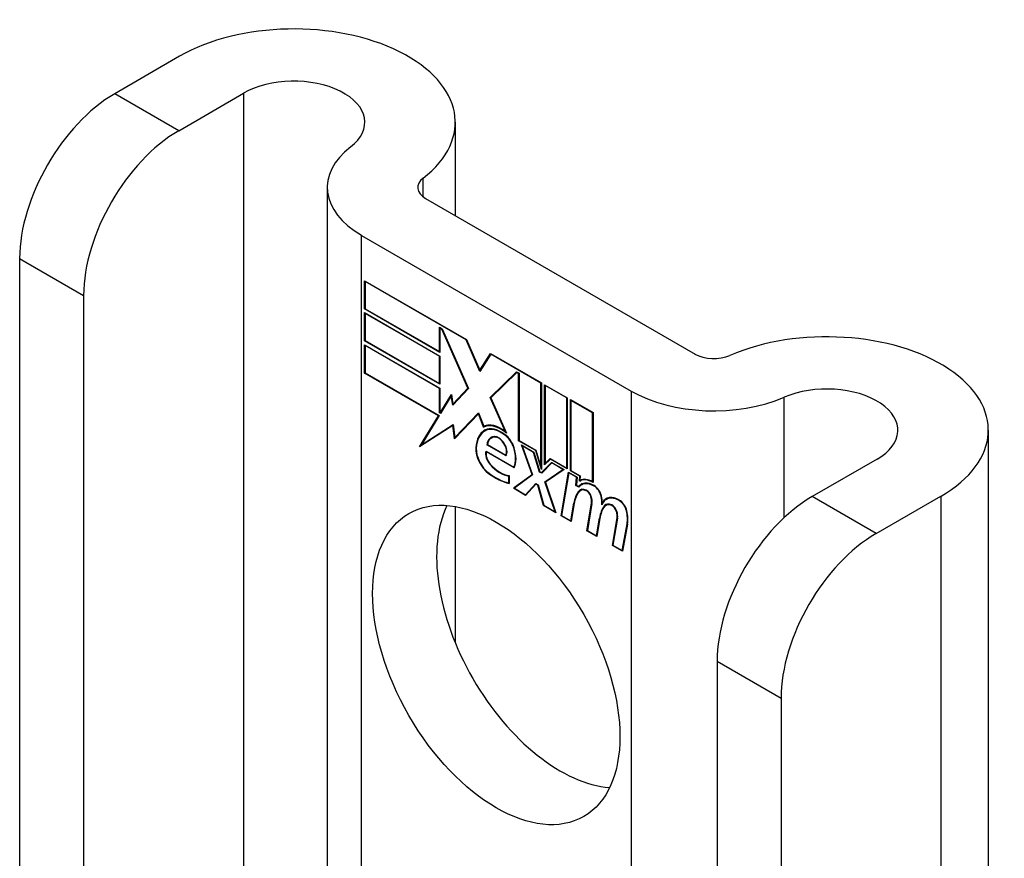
# Model space of a CAD drawing. Header units: inches. Extents: x 27 to 746, y 82 to 342.
# Tile 200 of 256: x 643.979 to 645.122, y 340.589 to 341.562. Entities that reach past the tile are written whole.
import ezdxf

# ---------------------------------------------------------------- set-up
doc = ezdxf.new("R2010")
doc.units = ezdxf.units.IN
doc.header["$MEASUREMENT"] = 0
doc.layers.add('Visible Edges(ANSI)', color=7, linetype='Continuous', lineweight=25)
doc.layers.add('Visible Tangent Edges(ANSI)', color=7, linetype='Continuous', lineweight=25)

msp = doc.modelspace()

# ---------------------------------------------------------------- linework, layer by layer
at = {"layer": 'Visible Edges(ANSI)'}
for p, q in [((644.1642, 341.5194), (644.0889, 341.4759)), ((644.1632, 341.433), (644.2385, 341.4765)), ((644.4843, 341.4428), (644.4843, 341.3346)), ((644.3357, 341.3672), (644.3357, 340.3687)), ((644.4498, 341.3545), (644.7626, 341.1739)), ((644.3755, 341.3116), (644.6884, 341.131)), ((643.9786, 341.2848), (643.9786, 340.5189)), ((644.3791, 341.2262), (644.3791, 341.259)), ((644.3791, 341.259), (644.4973, 341.1907)), ((644.3796, 341.2581), (644.3801, 341.2584)), ((644.3796, 341.2581), (644.3796, 341.2265)), ((644.497, 341.1902), (644.3796, 341.2581)), ((644.0529, 341.2419), (644.0529, 340.4761)), ((644.3791, 341.2262), (644.3796, 341.2265)), ((644.4663, 341.1758), (644.3791, 341.2262)), ((644.3791, 341.1892), (644.3791, 341.2219)), ((644.3791, 341.2219), (644.4663, 341.1716)), ((644.3796, 341.2265), (644.4658, 341.1768)), ((644.3796, 341.221), (644.3801, 341.2213)), ((644.3796, 341.221), (644.3796, 341.1895)), ((644.4658, 341.1713), (644.3796, 341.221)), ((644.4658, 341.1768), (644.4658, 341.2049)), ((644.4658, 341.2049), (644.4689, 341.2031)), ((644.4663, 341.204), (644.4668, 341.2043)), ((644.4687, 341.2027), (644.4663, 341.204)), ((644.4663, 341.204), (644.4663, 341.1758)), ((644.4687, 341.2027), (644.469, 341.2029)), ((644.4989, 341.1344), (644.4687, 341.2027)), ((644.4689, 341.2031), (644.4996, 341.134)), ((644.3791, 341.1892), (644.3796, 341.1895)), ((644.4663, 341.1388), (644.3791, 341.1892)), ((644.3791, 341.1518), (644.3791, 341.1846)), ((644.3791, 341.1846), (644.4663, 341.1342)), ((644.3796, 341.1895), (644.4658, 341.1397)), ((644.497, 341.1902), (644.4974, 341.1905)), ((644.5129, 341.1538), (644.497, 341.1902)), ((644.4973, 341.1907), (644.5129, 341.1551)), ((644.3796, 341.1837), (644.3801, 341.184)), ((644.4658, 341.1339), (644.3796, 341.1837)), ((644.3796, 341.1837), (644.3796, 341.1521)), ((644.4658, 341.1768), (644.4663, 341.1771)), ((644.5129, 341.1551), (644.5252, 341.1746)), ((644.5255, 341.1738), (644.5129, 341.1538)), ((644.5252, 341.1746), (644.5843, 341.1405)), ((644.5255, 341.1738), (644.526, 341.1741)), ((644.5838, 341.1402), (644.5255, 341.1738)), ((644.5258, 341.1742), (644.5256, 341.1739)), ((644.4658, 341.1713), (644.4663, 341.1716)), ((644.4658, 341.1397), (644.4658, 341.1713)), ((644.4663, 341.1716), (644.4663, 341.1388)), ((644.3791, 341.1518), (644.3796, 341.1521)), ((644.4648, 341.1023), (644.3791, 341.1518)), ((644.3796, 341.1521), (644.4657, 341.1024)), ((644.5129, 341.1551), (644.5142, 341.1558)), ((644.514, 341.1555), (644.5139, 341.1556)), ((644.5248, 341.1236), (644.5554, 341.1532)), ((644.5556, 341.1524), (644.5254, 341.1232)), ((644.5262, 341.1244), (644.5557, 341.153)), ((644.5554, 341.1532), (644.5583, 341.1515)), ((644.5556, 341.1524), (644.5562, 341.1527)), ((644.5578, 341.1512), (644.5556, 341.1524)), ((644.5578, 341.1512), (644.5583, 341.1515)), ((644.5578, 341.0733), (644.5578, 341.1512)), ((644.5583, 341.1515), (644.5583, 341.0736)), ((644.4658, 341.1397), (644.4663, 341.14)), ((644.5838, 341.1402), (644.5843, 341.1405)), ((644.5838, 341.0432), (644.5838, 341.1402)), ((644.5843, 341.1405), (644.5843, 341.0399)), ((644.588, 341.0453), (644.588, 341.1383)), ((644.588, 341.1383), (644.6143, 341.1232)), ((644.4658, 341.1339), (644.4663, 341.1342)), ((644.4658, 341.1057), (644.4658, 341.1339)), ((644.4663, 341.1342), (644.4663, 341.106)), ((644.4668, 341.1057), (644.4798, 341.127)), ((644.4798, 341.127), (644.4816, 341.1157)), ((644.4996, 341.134), (644.4813, 341.1144)), ((644.4816, 341.1157), (644.4989, 341.1344)), ((644.4995, 341.1342), (644.483, 341.1166)), ((644.4989, 341.1344), (644.4993, 341.1346)), ((644.5885, 341.1374), (644.5891, 341.1377)), ((644.5885, 341.1374), (644.5885, 341.0468)), ((644.6137, 341.1229), (644.5885, 341.1374)), ((644.4796, 341.1253), (644.4672, 341.1049)), ((644.4796, 341.1253), (644.48, 341.1256)), ((644.4813, 341.1144), (644.4796, 341.1253)), ((644.48, 341.1258), (644.4798, 341.1254)), ((644.4816, 341.1157), (644.483, 341.1166)), ((644.4826, 341.1158), (644.4825, 341.1163)), ((644.5248, 341.1236), (644.5262, 341.1244)), ((644.5425, 341.0837), (644.5248, 341.1236)), ((644.5254, 341.1232), (644.5437, 341.0822)), ((644.5263, 341.1241), (644.5262, 341.1244)), ((644.6137, 341.1229), (644.6143, 341.1232)), ((644.6137, 341.0416), (644.6137, 341.1229)), ((644.6143, 341.1232), (644.6143, 341.0407)), ((644.618, 341.0385), (644.618, 341.121)), ((644.618, 341.121), (644.6442, 341.1059)), ((644.6185, 341.1201), (644.619, 341.1204)), ((644.6185, 341.1201), (644.6185, 341.0388)), ((644.6437, 341.1056), (644.6185, 341.1201)), ((644.4658, 341.1057), (644.4663, 341.106)), ((644.4672, 341.1049), (644.4658, 341.1057)), ((644.4663, 341.106), (644.4668, 341.1057)), ((644.4668, 341.1057), (644.4681, 341.1064)), ((644.4679, 341.1061), (644.4677, 341.1062)), ((644.5111, 341.1045), (644.4833, 341.0756)), ((644.4837, 341.077), (644.5112, 341.1056)), ((644.4851, 341.0778), (644.5113, 341.1051)), ((644.5111, 341.1045), (644.5115, 341.1047)), ((644.5172, 341.0892), (644.5111, 341.1045)), ((644.5112, 341.1056), (644.5174, 341.0901)), ((644.6437, 341.1056), (644.6442, 341.1059)), ((644.6437, 341.0257), (644.6437, 341.1056)), ((644.6442, 341.1059), (644.6442, 341.0247)), ((644.4428, 341.0663), (644.4648, 341.1023)), ((644.4657, 341.1024), (644.445, 341.0686)), ((644.4648, 341.1023), (644.4653, 341.1026)), ((644.4816, 341.0911), (644.4428, 341.0663)), ((644.445, 341.0686), (644.482, 341.0922)), ((644.4465, 341.0694), (644.482, 341.0921)), ((644.4816, 341.0911), (644.4821, 341.0914)), ((644.4833, 341.0756), (644.4816, 341.0911)), ((644.482, 341.0922), (644.4837, 341.077)), ((644.5172, 341.0892), (644.5187, 341.09)), ((644.5185, 341.0905), (644.5187, 341.09)), ((644.5188, 341.0847), (644.5202, 341.0856)), ((644.5425, 341.0837), (644.5429, 341.084)), ((645.1031, 341.0856), (645.1031, 339.9257)), ((644.4837, 341.077), (644.4851, 341.0778)), ((644.4846, 341.0775), (644.4847, 341.077)), ((644.526, 341.0764), (644.5274, 341.0772)), ((644.5415, 341.0801), (644.542, 341.0803)), ((644.5578, 341.0733), (644.5583, 341.0736)), ((644.5777, 341.0618), (644.5578, 341.0733)), ((644.5583, 341.0736), (644.578, 341.0622)), ((644.4452, 341.0687), (644.4443, 341.0673)), ((644.445, 341.0686), (644.4465, 341.0694)), ((644.52, 341.0612), (644.5524, 341.0425)), ((644.5204, 341.0604), (644.5209, 341.0607)), ((644.5527, 341.0417), (644.5204, 341.0604)), ((644.5211, 341.0686), (644.5217, 341.0689)), ((644.5432, 341.0558), (644.5211, 341.0686)), ((644.5217, 341.0688), (644.5429, 341.0566)), ((644.5734, 341.0341), (644.5612, 341.0684)), ((644.5612, 341.0684), (644.5755, 341.0601)), ((644.5621, 341.0673), (644.5626, 341.0676)), ((644.5621, 341.0673), (644.5741, 341.0336)), ((644.5752, 341.0597), (644.5621, 341.0673)), ((644.5752, 341.0597), (644.5756, 341.0599)), ((644.5821, 341.037), (644.5752, 341.0597)), ((644.5755, 341.0601), (644.5824, 341.0374)), ((644.5777, 341.0618), (644.5781, 341.062)), ((644.5843, 341.0399), (644.5777, 341.0618)), ((644.578, 341.0622), (644.5838, 341.0432)), ((644.5429, 341.0566), (644.544, 341.0572)), ((644.5438, 341.0571), (644.5439, 341.057)), ((644.5843, 341.0363), (644.5961, 341.0482)), ((644.5964, 341.0475), (644.5846, 341.0355)), ((644.5965, 341.048), (644.5857, 341.0371)), ((644.5947, 341.052), (644.588, 341.0453)), ((644.5885, 341.0468), (644.5944, 341.0528)), ((644.5885, 341.0468), (644.59, 341.0477)), ((644.5894, 341.0473), (644.5894, 341.0467)), ((644.59, 341.0477), (644.5948, 341.0525)), ((644.5944, 341.0528), (644.6137, 341.0416)), ((644.5947, 341.052), (644.5952, 341.0523)), ((644.6143, 341.0407), (644.5947, 341.052)), ((644.5961, 341.0482), (644.6106, 341.0399)), ((644.5964, 341.0475), (644.5969, 341.0478)), ((644.6093, 341.04), (644.5964, 341.0475)), ((644.9739, 341.0519), (644.8986, 341.0084)), ((644.5524, 341.0425), (644.5533, 341.0431)), ((644.5533, 341.0431), (644.5533, 341.043)), ((644.5821, 341.037), (644.5826, 341.0373)), ((644.5846, 341.0355), (644.5821, 341.037)), ((644.5824, 341.0374), (644.5843, 341.0363)), ((644.5838, 341.0432), (644.5843, 341.0436)), ((644.5843, 341.0363), (644.5857, 341.0371)), ((644.5856, 341.0366), (644.5852, 341.0368)), ((644.5884, 341.0257), (644.6093, 341.04)), ((644.6106, 341.0399), (644.5891, 341.0252)), ((644.5899, 341.0265), (644.6099, 341.0402)), ((644.6071, 340.9862), (644.6156, 341.037)), ((644.6161, 341.0361), (644.6077, 340.9864)), ((644.6093, 341.04), (644.6099, 341.0403)), ((644.6137, 341.0416), (644.6143, 341.0419)), ((644.6156, 341.037), (644.6257, 341.0312)), ((644.6161, 341.0361), (644.6166, 341.0364)), ((644.6251, 341.0309), (644.6161, 341.0361)), ((644.618, 341.0385), (644.6185, 341.0388)), ((644.6288, 341.0322), (644.618, 341.0385)), ((644.6185, 341.0388), (644.6294, 341.0325)), ((644.5464, 341.0323), (644.5469, 341.0326)), ((644.5464, 341.0244), (644.5464, 341.0323)), ((644.5464, 341.0244), (644.5469, 341.0247)), ((644.5469, 341.0329), (644.5469, 341.0237)), ((644.5517, 341.0182), (644.5734, 341.0341)), ((644.5741, 341.0336), (644.5529, 341.0181)), ((644.5739, 341.0342), (644.5531, 341.019)), ((644.5734, 341.0341), (644.5738, 341.0343)), ((644.5884, 341.0257), (644.5899, 341.0265)), ((644.6002, 340.9908), (644.5884, 341.0257)), ((644.5891, 341.0252), (644.601, 340.9897)), ((644.5901, 341.0259), (644.5899, 341.0265)), ((644.6243, 341.0215), (644.6251, 341.0309)), ((644.6257, 341.0312), (644.6249, 341.0218)), ((644.6251, 341.0309), (644.6256, 341.0312)), ((644.6284, 341.0262), (644.6288, 341.0322)), ((644.6288, 341.0322), (644.6294, 341.0326)), ((644.6288, 341.0265), (644.6302, 341.0273)), ((644.6294, 341.0325), (644.629, 341.0275)), ((644.6298, 341.0278), (644.6298, 341.0271)), ((644.6437, 341.0257), (644.6442, 341.026)), ((644.5517, 341.0182), (644.5531, 341.019)), ((644.566, 341.0099), (644.5517, 341.0182)), ((644.5529, 341.0181), (644.5657, 341.0107)), ((644.5531, 341.019), (644.5536, 341.0187)), ((644.5657, 341.0107), (644.5777, 341.0237)), ((644.5779, 341.0229), (644.566, 341.0099)), ((644.5671, 341.0115), (644.5781, 341.0234)), ((644.5777, 341.0237), (644.5804, 341.0221)), ((644.5779, 341.0229), (644.5785, 341.0232)), ((644.5801, 341.0217), (644.5779, 341.0229)), ((644.5801, 341.0217), (644.5805, 341.0219)), ((644.5867, 340.998), (644.5801, 341.0217)), ((644.5804, 341.0221), (644.587, 340.9984)), ((644.6243, 341.0215), (644.6249, 341.0219)), ((644.6278, 341.0195), (644.6243, 341.0215)), ((644.6249, 341.0218), (644.6275, 341.0203)), ((644.6275, 341.0203), (644.6289, 341.0211)), ((644.6287, 341.0206), (644.6284, 341.0208)), ((644.6296, 341.0155), (644.631, 341.0164)), ((644.6307, 341.0221), (644.6321, 341.023)), ((644.5657, 341.0107), (644.5671, 341.0115)), ((644.5666, 341.0112), (644.567, 341.011)), ((644.6551, 341.0016), (644.6564, 341.0024)), ((644.6596, 341.0053), (644.661, 341.0061)), ((644.9728, 340.9656), (645.0481, 341.009)), ((644.4843, 340.9969), (644.4843, 340.8387)), ((644.5867, 340.998), (644.5872, 340.9983)), ((644.601, 340.9897), (644.5867, 340.998)), ((644.587, 340.9984), (644.6002, 340.9908)), ((644.6002, 340.9908), (644.6006, 340.991)), ((644.6183, 340.9803), (644.6218, 341.0008)), ((644.6223, 341.0004), (644.6188, 340.9794)), ((644.6371, 340.9689), (644.6424, 341.001)), ((644.643, 341.0006), (644.6377, 340.9691)), ((644.6573, 340.9977), (644.6587, 340.9985)), ((644.6593, 340.9984), (644.6607, 340.9992)), ((644.6071, 340.9862), (644.6078, 340.9865)), ((644.6188, 340.9794), (644.6071, 340.9862)), ((644.6077, 340.9864), (644.6183, 340.9803)), ((644.6183, 340.9803), (644.619, 340.9807)), ((644.6483, 340.963), (644.6517, 340.9835)), ((644.6522, 340.9831), (644.6487, 340.9621)), ((644.6517, 340.9835), (644.6524, 340.9838)), ((644.6668, 340.9517), (644.6721, 340.9838)), ((644.6727, 340.9834), (644.6674, 340.952)), ((644.6371, 340.9689), (644.6377, 340.9692)), ((644.6487, 340.9621), (644.6371, 340.9689)), ((644.6377, 340.9691), (644.6483, 340.963)), ((644.678, 340.9459), (644.6838, 340.977)), ((644.6843, 340.9766), (644.6784, 340.945)), ((644.6483, 340.963), (644.6489, 340.9634)), ((644.6668, 340.9517), (644.6674, 340.9521)), ((644.6784, 340.945), (644.6668, 340.9517)), ((644.6674, 340.952), (644.678, 340.9459)), ((644.678, 340.9459), (644.6787, 340.9462)), ((644.7883, 340.8174), (644.7883, 340.0515)), ((644.8625, 340.7745), (644.8625, 340.0086))]:
    msp.add_line(p, q, dxfattribs=at)
for centre, major_axis, start_param, end_param in [((644.2968, 341.4428), (0.1875, 0), 5.640144, 8.63938), ((644.2968, 341.4428), (0.0825, 0), 5.640144, 8.63938), ((644.0889, 341.3485), (-0.078, -0.1351), 3.926991, 5.497787), ((644.1632, 341.3056), (0.078, 0.1351), 0.785398, 2.356194), ((644.4717, 341.3672), (-0.136, 0), 5.640144, 7.068583), ((644.4717, 341.3672), (-0.031, 0), 5.640144, 7.068583), ((644.9156, 341.0856), (0.1875, 0), 5.497787, 8.497023), ((644.7845, 341.1865), (0.031, 0), 3.926991, 5.35543), ((644.9156, 341.0856), (0.0825, 0), 5.497787, 8.497023), ((644.7845, 341.1865), (-0.136, 0), 0.785398, 2.213838), ((644.5372, 341.0531), (-0.0206, 0.0357), 5.272274, 6.251395), ((644.5372, 341.0531), (-0.021, 0.0364), 5.317289, 6.229324), ((644.5433, 341.0423), (-0.0249, 0.0431), 6.268672, 7.008625), ((644.5433, 341.0423), (-0.0245, 0.0424), 6.268672, 7.008625), ((644.5447, 341.0431), (-0.0249, 0.0431), 0.028947, 0.295885), ((644.5386, 341.0539), (-0.0206, 0.0357), 6.047724, 6.251395), ((644.5372, 341.0531), (-0.0187, 0.0323), 5.330385, 6.268672), ((644.5372, 341.0531), (-0.0183, 0.0317), 5.329545, 6.268672), ((644.5447, 341.0431), (-0.0245, 0.0424), 6.268672, 6.283185), ((644.5386, 341.0539), (-0.0183, 0.0317), 6.051884, 6.268672), ((644.5365, 341.0582), (-0.0109, 0.0188), 5.836026, 6.985262), ((644.5365, 341.0582), (-0.0105, 0.0182), 5.836026, 6.946368), ((644.5379, 341.0591), (-0.0109, 0.0188), 0.065067, 0.331662), ((644.5379, 341.0591), (-0.0105, 0.0182), 6.079217, 6.283185), ((644.5347, 341.0649), (0.0072, -0.0125), 1.678399, 2.694434), ((644.5347, 341.0649), (-0.0068, 0.0119), 4.819991, 5.836026), ((644.5355, 341.0655), (0.006, -0.0103), 0.287189, 1.678399), ((644.5355, 341.0655), (0.0063, -0.011), 0.251695, 1.678399), ((644.5405, 341.0658), (-0.0091, 0.0158), 4.343155, 5.413588), ((644.5405, 341.0658), (0.0095, -0.0165), 1.201563, 2.270327), ((644.5256, 341.0537), (-0.0123, 0.0214), 0.72544, 2.208898), ((644.5256, 341.0537), (0.012, -0.0207), 3.867033, 5.35049), ((644.5285, 341.0529), (-0.0064, 0.011), 0.453624, 1.914249), ((644.5285, 341.0529), (0.006, -0.0104), 3.639467, 5.055842), ((644.5299, 341.0665), (0.0173, -0.0299), 0.38335, 1.201563), ((644.5299, 341.0665), (0.0176, -0.0305), 0.369234, 1.201563), ((644.5309, 341.0921), (0.0376, -0.0651), 5.35049, 5.792995), ((644.5365, 341.0678), (-0.0196, 0.0339), 1.914249, 2.72139), ((644.5365, 341.0678), (0.0192, -0.0332), 5.055842, 5.891549), ((644.5309, 341.0921), (-0.0379, 0.0657), 2.208898, 2.658734), ((644.6454, 340.9968), (-0.015, 0.026), 5.48867, 6.499805), ((644.6454, 340.9968), (-0.0146, 0.0253), 5.48867, 6.513784), ((644.6438, 341.0005), (-0.015, 0.026), 5.47676, 6.310847), ((644.6438, 341.0005), (-0.0154, 0.0266), 5.501665, 6.243634), ((644.6452, 341.0013), (-0.015, 0.026), 6.059998, 6.283185), ((644.6468, 340.9976), (-0.0146, 0.0253), 6.06115, 6.283185), ((644.6628, 340.9688), (-0.0294, 0.051), 0.219898, 0.610865), ((644.6628, 340.9688), (-0.0291, 0.0503), 0.219898, 0.610865), ((644.6642, 340.9696), (-0.0294, 0.051), 0.219898, 0.291612), ((644.6375, 341.0019), (-0.0083, 0.0143), 5.603031, 6.503084), ((644.6375, 341.0019), (-0.0079, 0.0136), 5.603031, 6.503084), ((644.6468, 340.9976), (-0.015, 0.026), 0.047158, 0.216619), ((644.6389, 341.0027), (-0.0083, 0.0143), 0.085815, 0.219898), ((644.6389, 341.0027), (-0.0079, 0.0136), 6.100483, 6.283185), ((644.6368, 341.009), (0.00412, -0.00714), 1.196548, 2.461438), ((644.6368, 341.009), (-0.00375, 0.0065), 4.33814, 5.603031), ((644.6455, 341.0109), (-0.006, 0.0103), 4.223571, 5.48867), ((644.6455, 341.0109), (0.0063, -0.011), 1.081978, 2.347078), ((644.6317, 341.0093), (-0.0077, 0.0133), 3.752458, 4.33814), ((644.6317, 341.0093), (0.0081, -0.014), 0.610865, 1.196548), ((644.6297, 341.0144), (-0.0176, 0.0305), 3.88819, 4.223571), ((644.6297, 341.0144), (0.018, -0.0312), 0.848525, 1.081978), ((644.6746, 340.9794), (-0.015, 0.0259), 5.492181, 6.733718), ((644.6746, 340.9794), (-0.0153, 0.0266), 5.492181, 6.613939), ((644.6311, 341.0153), (-0.0176, 0.0305), 3.959823, 3.971212), ((644.676, 340.9802), (-0.0153, 0.0266), 0.046088, 0.313087), ((644.676, 340.9802), (-0.015, 0.0259), 6.060079, 6.283185), ((644.6747, 340.9937), (0.0066, -0.0114), 1.107844, 2.350588), ((644.6747, 340.9937), (-0.0062, 0.0107), 4.249437, 5.492181), ((644.8986, 340.8811), (-0.078, -0.1351), 3.926991, 5.497787), ((644.6062, 340.8559), (-0.1015, 0.1758), 0.374433, 2.76716), ((644.6928, 340.9521), (-0.0294, 0.051), 0.236534, 0.625184), ((644.6928, 340.9521), (-0.0291, 0.0503), 0.236639, 0.625276), ((644.6672, 340.9848), (-0.0083, 0.0143), 5.604299, 6.503622), ((644.6942, 340.9529), (-0.0294, 0.051), 0.236534, 0.291612), ((644.6672, 340.9848), (-0.0079, 0.0136), 5.604299, 6.503242), ((644.6686, 340.9856), (-0.0083, 0.0143), 0.085815, 0.220437), ((644.6686, 340.9856), (-0.0079, 0.0136), 6.100483, 6.283185), ((644.6665, 340.9918), (0.00412, -0.00714), 1.196401, 2.462706), ((644.6665, 340.9918), (-0.00375, 0.0065), 4.337994, 5.604299), ((644.6614, 340.9922), (-0.0077, 0.0133), 3.752322, 4.337994), ((644.6614, 340.9922), (0.0081, -0.014), 0.610998, 1.196401), ((644.6593, 340.9966), (-0.0176, 0.0305), 3.735005, 4.249437), ((644.6593, 340.9966), (0.018, -0.0312), 0.593412, 1.107844), ((644.9728, 340.8382), (0.078, 0.1351), 0.785398, 2.356194)]:
    msp.add_ellipse(centre, major_axis=major_axis, ratio=0.57735, start_param=start_param, end_param=end_param, dxfattribs=at)
msp.add_ellipse((644.5319, 340.8131), major_axis=(-0.1015, 0.1758), ratio=0.57735, dxfattribs=at)
at = {"layer": 'Visible Tangent Edges(ANSI)'}
for p, q in [((644.1632, 341.433), (644.0889, 341.4759)), ((644.2385, 341.4765), (644.2385, 340.4248)), ((644.4469, 341.3564), (644.4469, 341.3779)), ((644.3755, 340.3457), (644.3755, 341.3116)), ((643.9786, 341.2848), (644.0529, 341.2419)), ((644.6884, 341.131), (644.6884, 340.1651)), ((644.8661, 340.984), (644.8661, 341.1237)), ((644.5192, 341.0849), (644.5206, 341.0858)), ((644.5315, 341.0773), (644.5323, 341.0777)), ((644.5408, 341.0701), (644.5412, 341.0703)), ((644.5082, 341.065), (644.5088, 341.0653)), ((644.5523, 341.065), (644.5527, 341.0653)), ((644.523, 341.0353), (644.5235, 341.0356)), ((644.5247, 341.0458), (644.5251, 341.046)), ((644.6276, 341.0148), (644.629, 341.0156)), ((644.6363, 341.0154), (644.6368, 341.0157)), ((644.6455, 341.0206), (644.6461, 341.0209)), ((644.6218, 341.0008), (644.6224, 341.0012)), ((644.6417, 341.0086), (644.6421, 341.0088)), ((644.6424, 341.001), (644.6431, 341.0013)), ((644.6535, 341.0091), (644.654, 341.0093)), ((644.6747, 341.0037), (644.6752, 341.004)), ((644.9728, 340.9656), (644.8986, 341.0084)), ((645.0481, 341.009), (645.0481, 339.9574)), ((644.666, 340.9982), (644.6665, 340.9986)), ((644.6714, 340.9915), (644.6718, 340.9917)), ((644.683, 340.9921), (644.6834, 340.9923)), ((644.6721, 340.9838), (644.6728, 340.9842)), ((644.6838, 340.977), (644.6844, 340.9774)), ((644.7883, 340.8174), (644.8625, 340.7745))]:
    msp.add_line(p, q, dxfattribs=at)

doc.saveas('drawing.dxf')
